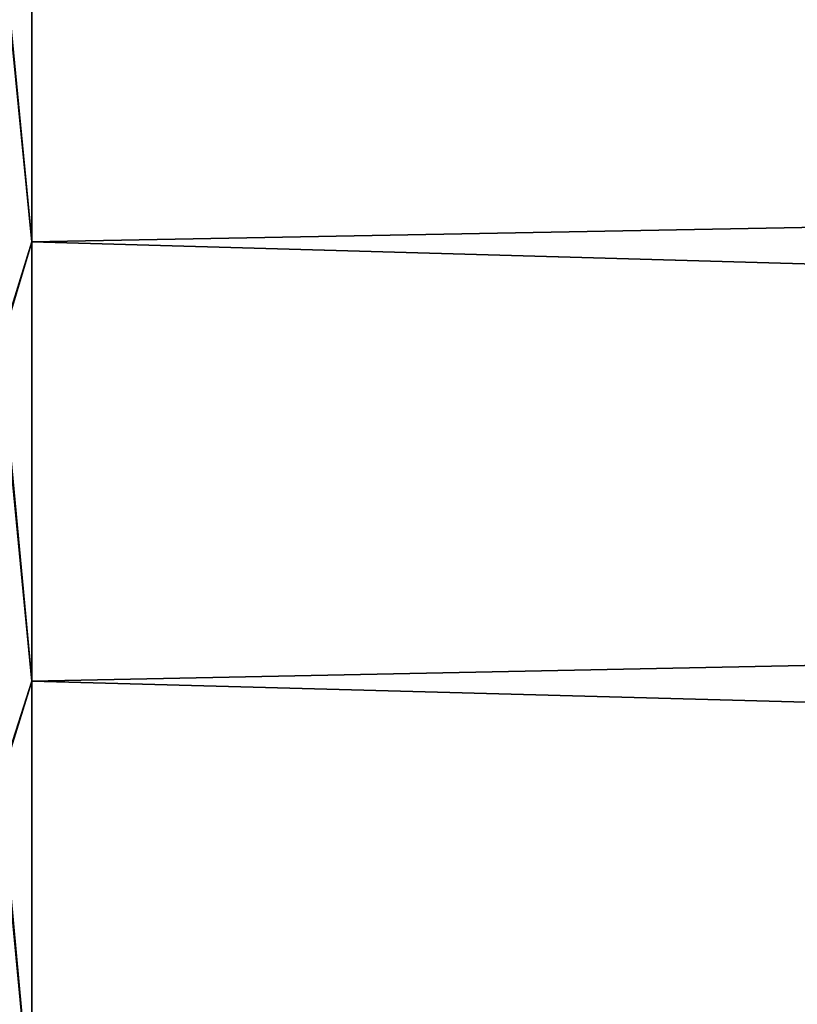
# Model space of a CAD drawing. Header units: metres. Extents: x -2 to 85, y -75 to 96.
# Tile 192 of 256: x 13.33 to 14.76, y -37.36 to -35.55. Entities that reach past the tile are written whole.
import ezdxf

# ---------------------------------------------------------------- set-up
doc = ezdxf.new("R2010")
doc.units = ezdxf.units.M
doc.layers.add('solid_20204500', color=7, linetype='CONTINUOUS')

msp = doc.modelspace()

# ---------------------------------------------------------------- linework, layer by layer
at = {"layer": 'solid_20204500'}
for points in [[(13.349999, -35.15551, 13.69728), (29.895035, -35.648247, 13.337628), (29.895039, -34.87672, 13.178323)], [(13.35, -35.155518, -13.697168), (29.894983, -34.876686, -13.178316), (29.894978, -35.64822, -13.337626)], [(13.289529, -35.354576, -13.736999), (13.35, -35.155518, -13.697168), (13.35, -35.956078, -13.839288)], [(13.291865, -35.354774, 13.737165), (13.349999, -35.956081, 13.8394), (13.349999, -35.15551, 13.69728)], [(13.349999, -35.15551, 13.69728), (13.349999, -35.956081, 13.8394), (29.895035, -35.648247, 13.337628)], [(13.35, -35.956078, -13.839288), (13.35, -35.155518, -13.697168), (29.894978, -35.64822, -13.337626)], [(13.289529, -35.354576, -13.736999), (13.35, -35.956078, -13.839288), (13.289527, -36.148731, -13.866368)], [(13.291878, -36.148926, 13.866522), (13.349999, -35.956081, 13.8394), (13.291865, -35.354774, 13.737165)], [(13.349999, -35.956081, 13.8394), (29.895031, -36.427731, 13.451805), (29.895035, -35.648247, 13.337628)], [(13.35, -35.956078, -13.839288), (29.894978, -35.64822, -13.337626), (29.89497, -36.427715, -13.451804)], [(13.289527, -36.148731, -13.866368), (13.35, -35.956078, -13.839288), (13.35, -36.763546, -13.934657)], [(13.291878, -36.148926, 13.866522), (13.349999, -36.763554, 13.93477), (13.349999, -35.956081, 13.8394)], [(13.349999, -35.956081, 13.8394), (13.349999, -36.763554, 13.93477), (29.895031, -36.427731, 13.451805)], [(13.35, -36.763546, -13.934657), (13.35, -35.956078, -13.839288), (29.89497, -36.427715, -13.451804)], [(13.289527, -36.148731, -13.866368), (13.35, -36.763546, -13.934657), (13.289522, -36.949013, -13.949865)], [(13.291881, -36.949196, 13.950007), (13.349999, -36.763554, 13.93477), (13.291878, -36.148926, 13.866522)], [(13.349999, -36.763554, 13.93477), (29.895023, -37.212536, 13.520465), (29.895031, -36.427731, 13.451805)], [(13.35, -36.763546, -13.934657), (29.89497, -36.427715, -13.451804), (29.894979, -37.212524, -13.520466)], [(13.289522, -36.949013, -13.949865), (13.35, -36.763546, -13.934657), (13.35, -37.575188, -13.982955)], [(13.291881, -36.949196, 13.950007), (13.349999, -37.575203, 13.983068), (13.349999, -36.763554, 13.93477)], [(13.349999, -36.763554, 13.93477), (13.349999, -37.575203, 13.983068), (29.895023, -37.212536, 13.520465)], [(13.35, -37.575188, -13.982955), (13.35, -36.763546, -13.934657), (29.894979, -37.212524, -13.520466)], [(13.289522, -36.949013, -13.949865), (13.35, -37.575188, -13.982955), (13.289518, -37.752769, -13.987214)], [(13.291875, -37.752945, 13.987345), (13.349999, -37.575203, 13.983068), (13.291881, -36.949196, 13.950007)], [(13.349999, -37.575203, 13.983068), (29.895012, -38, 13.543378), (29.895023, -37.212536, 13.520465)], [(13.35, -37.575188, -13.982955), (29.894979, -37.212524, -13.520466), (29.895012, -38, -13.543378)]]:
    msp.add_3dface(points, dxfattribs=at)

doc.saveas('drawing.dxf')
